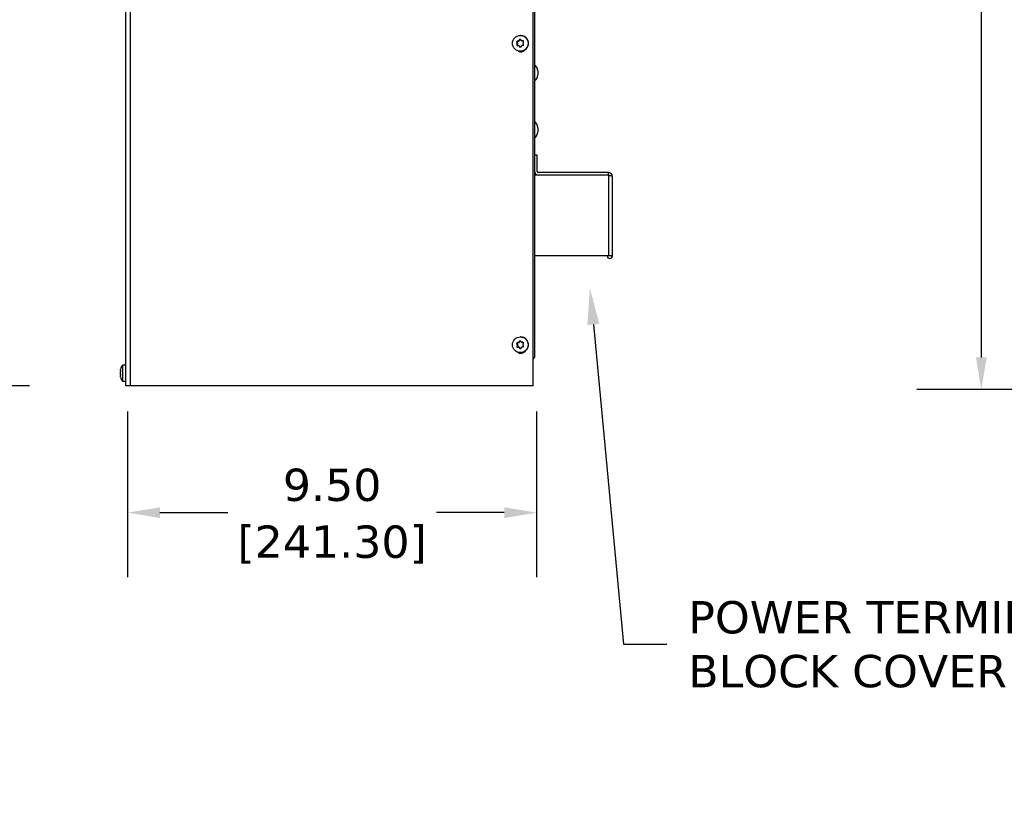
# Model space of a CAD drawing. Header units: inches. Extents: x -1 to 128, y 3 to 101.
# Tile 9 of 17: x 43 to 66, y 38 to 56. Entities that reach past the tile are written whole.
import ezdxf
from ezdxf import colors
from ezdxf.entities.mleader import LeaderData, LeaderLine
from ezdxf.math import Vec2, Vec3

# ---------------------------------------------------------------- set-up
doc = ezdxf.new("R2010")
doc.units = ezdxf.units.IN
doc.header["$LTSCALE"] = 12
doc.header["$MEASUREMENT"] = 0
doc.header["$PDSIZE"] = -1
doc.linetypes.add('SLD-Solid', pattern=[0])
doc.layers.add('DIMENSIONS', color=140, linetype='SLD-Solid', lineweight=25)
doc.styles.get("Standard").update_dxf_attribs({"font": 'verdana.ttf'})
doc.dimstyles.get("Standard").update_dxf_attribs({"dimtxt": 0.18, "dimasz": 0.18, "dimexe": 0.18, "dimexo": 0.0625, "dimgap": 0.09, "dimtad": 0, "dimtih": 1, "dimtoh": 1, "dimdec": 4, "dimzin": 0, "dimdsep": 46, "dimtxsty": 'Standard', "dimcen": 0.09, "dimadec": 0, "dimazin": 0, "dimtfac": 1, "dimtdec": 4, "dimtofl": 0, "dimtmove": 0, "dimatfit": 3, "dimfxl": 1, "dimtolj": 1, "dimtzin": 0, "dimarcsym": 0})

# ---------------------------------------------------------------- blocks, each defined once
blk = doc.blocks.new('*D92')
at = {"layer": 'Defpoints', "color": 0, "transparency": 16777216}
for p in [(45.897, 47.916), (55.397, 47.916), (45.897, 44.967)]:
    blk.add_point(p, dxfattribs=at)
at = {"layer": 'DIMENSIONS', "color": 0, "lineweight": -2, "transparency": 16777216}
for p, q in [((45.897, 47.316), (45.897, 43.467)), ((55.397, 47.316), (55.397, 43.467)), ((46.647, 44.967), (48.222, 44.967)), ((54.647, 44.967), (53.072, 44.967))]:
    blk.add_line(p, q, dxfattribs=at)
at = {"layer": 'DIMENSIONS', "color": 0, "transparency": 16777216}
for points in [[(46.647, 45.092), (46.647, 44.842), (45.897, 44.967)], [(54.647, 45.092), (54.647, 44.842), (55.397, 44.967)]]:
    blk.add_solid(points, dxfattribs=at)
at = {"layer": 'DIMENSIONS', "color": 0, "transparency": 16777216, "char_height": 0.75, "attachment_point": 5}
for s, insert in [('\\A1;9.50', (50.647, 45.607)), ('\\A1;[241.30]', (50.647, 44.226))]:
    blk.add_mtext(s, dxfattribs=dict(at, insert=insert))
blk = doc.blocks.new('*D93')
at = {"layer": 'Defpoints', "color": 0, "transparency": 16777216}
for p in [(36.948, 85.627), (42.118, 85.627), (37.055, 47.917)]:
    blk.add_point(p, dxfattribs=at)
at = {"layer": 'DIMENSIONS', "color": 0, "lineweight": -2, "transparency": 16777216}
for p, q in [((37.548, 85.627), (43.618, 85.627)), ((42.118, 84.877), (42.118, 68.233)), ((42.118, 48.667), (42.118, 64.192)), ((37.655, 47.917), (43.618, 47.917))]:
    blk.add_line(p, q, dxfattribs=at)
at = {"layer": 'DIMENSIONS', "color": 0, "transparency": 16777216}
for points in [[(41.993, 84.877), (42.243, 84.877), (42.118, 85.627)], [(41.993, 48.667), (42.243, 48.667), (42.118, 47.917)]]:
    blk.add_solid(points, dxfattribs=at)
at = {"layer": 'DIMENSIONS', "color": 0, "transparency": 16777216, "insert": (42.118, 66.212), "char_height": 0.75, "attachment_point": 5}
blk.add_mtext('\\A1; 37.71\\P [957.85]\\P (480V)', dxfattribs=at)
blk = doc.blocks.new('*D94')
at = {"layer": 'Defpoints', "color": 0, "transparency": 16777216}
for p in [(65.73, 83.465), (81.898, 83.465), (81.138, 47.823)]:
    blk.add_point(p, dxfattribs=at)
at = {"layer": 'DIMENSIONS', "color": 0, "lineweight": -2, "transparency": 16777216}
for p, q in [((81.298, 83.465), (64.23, 83.465)), ((65.73, 82.715), (65.73, 67.025)), ((65.73, 48.573), (65.73, 64.262)), ((80.538, 47.823), (64.23, 47.823))]:
    blk.add_line(p, q, dxfattribs=at)
at = {"layer": 'DIMENSIONS', "color": 0, "transparency": 16777216}
for points in [[(65.605, 82.715), (65.855, 82.715), (65.73, 83.465)], [(65.605, 48.573), (65.855, 48.573), (65.73, 47.823)]]:
    blk.add_solid(points, dxfattribs=at)
at = {"layer": 'DIMENSIONS', "color": 0, "transparency": 16777216, "char_height": 0.75, "attachment_point": 5}
for s, insert in [('\\A1;35.64', (65.73, 66.284)), ('\\A1;[905.31]', (65.73, 64.903))]:
    blk.add_mtext(s, dxfattribs=dict(at, insert=insert))

msp = doc.modelspace()

# ---------------------------------------------------------------- linework, layer by layer
for p, q in [((55.31419, 47.91556), (55.31419, 85.02306)), ((55.31925, 47.91556), (55.31925, 85.02306)), ((55.34719, 84.86556), (55.34719, 48.59656)), ((45.85719, 47.91556), (45.85719, 83.15256)), ((45.96308, 47.91556), (45.96308, 83.15256)), ((55.02672, 56.04856), (55.01975, 56.04856)), ((54.93739, 55.88728), (54.94792, 55.88728)), ((54.93987, 55.83632), (54.9504, 55.83632)), ((54.94708, 55.87174), (54.9579, 55.87174)), ((54.94792, 55.88728), (54.9579, 55.87174)), ((54.948, 55.85276), (54.95882, 55.85276)), ((54.95882, 55.85276), (54.9504, 55.83632)), ((54.95237, 55.91653), (54.9629, 55.91653)), ((54.98129, 55.91743), (54.9629, 55.91653)), ((54.97048, 55.91743), (54.98129, 55.91743)), ((54.98639, 55.92773), (54.9972, 55.92773)), ((54.99509, 55.94417), (55.00562, 55.94417)), ((55.00562, 55.94417), (54.9972, 55.92773)), ((55.05341, 55.92152), (55.06424, 55.92152)), ((55.05434, 55.92155), (55.06516, 55.92155)), ((55.07611, 55.92208), (55.06516, 55.92155)), ((54.98747, 55.8096), (54.97664, 55.8096)), ((54.99256, 55.80089), (55.00338, 55.80089)), ((55.00282, 55.78535), (55.01335, 55.78535)), ((55.00338, 55.80089), (55.01335, 55.78535)), ((55.01975, 55.68256), (55.02672, 55.68256)), ((55.42719, 55.22356), (55.42719, 55.12956)), ((55.42719, 53.90457), (55.42719, 53.81057)), ((55.34719, 53.27806), (55.40719, 53.27806)), ((55.40719, 52.89606), (55.40719, 53.27806)), ((57.06619, 52.86506), (55.43819, 52.86506)), ((57.06619, 52.80506), (57.06619, 52.86506)), ((57.06619, 52.80495), (55.34719, 52.80495)), ((57.06619, 52.80506), (55.43819, 52.80506)), ((57.06619, 52.80495), (57.06619, 50.93006)), ((57.15719, 50.93022), (57.15719, 52.77406)), ((57.06619, 50.93006), (55.34719, 50.93006)), ((57.15719, 50.93006), (57.06619, 50.93006)), ((57.15719, 50.93006), (57.15719, 50.93022)), ((55.02672, 49.04856), (55.01975, 49.04856)), ((54.93739, 48.88728), (54.94792, 48.88728)), ((54.93987, 48.83632), (54.9504, 48.83632)), ((54.94708, 48.87174), (54.9579, 48.87174)), ((54.94792, 48.88728), (54.9579, 48.87174)), ((54.948, 48.85276), (54.95882, 48.85276)), ((54.95882, 48.85276), (54.9504, 48.83632)), ((54.95237, 48.91653), (54.9629, 48.91653)), ((54.98129, 48.91743), (54.9629, 48.91653)), ((54.97048, 48.91743), (54.98129, 48.91743)), ((54.98747, 48.8096), (54.97664, 48.8096)), ((54.98639, 48.92773), (54.9972, 48.92773)), ((54.99256, 48.80089), (55.00338, 48.80089)), ((54.99509, 48.94417), (55.00562, 48.94417)), ((55.00562, 48.94417), (54.9972, 48.92773)), ((55.00282, 48.78535), (55.01335, 48.78535)), ((55.00338, 48.80089), (55.01335, 48.78535)), ((55.05341, 48.92152), (55.06424, 48.92152)), ((55.05434, 48.92155), (55.06516, 48.92155)), ((55.07611, 48.92208), (55.06516, 48.92155)), ((55.01975, 48.68256), (55.02672, 48.68256)), ((55.31925, 48.57056), (55.34719, 48.57056)), ((55.34719, 48.59656), (55.34719, 48.57056)), ((55.34719, 48.59656), (55.34719, 48.57056)), ((45.77719, 48.38856), (45.77719, 48.02256)), ((45.85719, 48.38856), (45.77719, 48.38856)), ((45.72296, 48.26152), (45.72758, 48.26152)), ((45.72309, 48.26155), (45.72757, 48.26155)), ((45.72309, 48.19276), (45.72433, 48.19276)), ((45.72309, 48.14089), (45.72351, 48.14089)), ((45.77719, 48.02256), (45.85719, 48.02256)), ((45.96308, 47.91556), (45.85719, 47.91556)), ((55.31419, 47.91556), (45.96308, 47.91556)), ((55.31419, 47.91556), (55.31925, 47.91556))]:
    msp.add_line(p, q)
for centre, radius, start, end in [((54.95366, 55.89741), 0.01917, 93.875463, 211.894128), ((54.95702, 55.82781), 0.01915, 153.60826, 271.785131), ((54.93054, 55.86142), 0.01949, 333.611634, 31.959274), ((54.9694, 55.93655), 0.01915, 273.23982, 332.551412), ((55.01192, 55.93558), 0.01889, 32.67181, 152.941672), ((55.05333, 55.94024), 0.01872, 212.3133, 273.101024), ((55.07416, 55.90366), 0.01883, 331.939041, 93.45435), ((55.07758, 55.8334), 0.01883, 272.109951, 33.659641), ((55.09857, 55.86965), 0.01866, 152.17872, 213.392188), ((54.97654, 55.7905), 0.0191, 32.972689, 92.441634), ((55.01872, 55.79551), 0.01887, 212.575616, 333.037865), ((55.06039, 55.795), 0.0187, 92.460302, 153.33093), ((55.26382, 55.22356), 0.16338, 0, 59.313941), ((55.26382, 55.12956), 0.16338, 300.686059, 0), ((55.26382, 53.90457), 0.16338, 0, 59.313941), ((55.26382, 53.81057), 0.16338, 300.686059, 0), ((55.43819, 52.89606), 0.091, 180, 270), ((55.43819, 52.89606), 0.031, 180, 270), ((57.06619, 52.77406), 0.091, 0, 90), ((57.06619, 52.77406), 0.031, 65.610771, 90), ((57.09711, 50.93014), 0.06008, 180, 0), ((55.01192, 48.93558), 0.01889, 32.67181, 152.941672), ((54.95366, 48.89741), 0.01917, 93.875463, 211.894128), ((54.95702, 48.82781), 0.01915, 153.60826, 271.785131), ((54.93054, 48.86142), 0.01949, 333.611634, 31.959274), ((54.9694, 48.93655), 0.01915, 273.23982, 332.551412), ((54.97654, 48.7905), 0.0191, 32.972689, 92.441634), ((55.01872, 48.79551), 0.01887, 212.575616, 333.037865), ((55.05333, 48.94024), 0.01872, 212.3133, 273.101024), ((55.06039, 48.795), 0.0187, 92.460302, 153.33093), ((55.07416, 48.90366), 0.01883, 331.939041, 93.45435), ((55.07758, 48.8334), 0.01883, 272.109951, 33.659641), ((55.09857, 48.86965), 0.01866, 152.17872, 213.392188), ((55.25819, 48.59656), 0.089, 313.315216, 343.014191), ((46.01626, 48.20556), 0.30107, 142.567464, 162.924246), ((45.7843, 48.20887), 0.06195, 171.189228, 188.810772), ((46.01626, 48.20556), 0.30107, 197.066326, 217.432536)]:
    msp.add_arc(centre, radius, start, end)
for centre in [(55.01975, 55.86556), (55.01975, 48.86556)]:
    msp.add_ellipse(centre, major_axis=(0, -0.183), ratio=0.9961947)
for centre, major_axis, ratio, start_param, end_param in [((55.02672, 55.86556), (0, 0.183), 0.9961947, 3.14159265, 6.28318531), ((54.99537, 55.83631), (-0.16086, 0.2487), 0.07326344, 1.31728169, 1.38067504), ((54.99275, 55.89024), (-0.13582, -0.26322), 0.07751502, -1.388053, -1.32465965), ((54.96382, 55.89757), (0, 0.01899), 0.9961947, 0.04880075, 2.14319586), ((54.96722, 55.82764), (0, 0.01899), 0.9961947, 1.09599831, 2.95559283), ((55.03796, 55.91949), (-0.29584, -0.01439), 0.00425158, -1.34086481, -1.27747146), ((54.94199, 55.86145), (0, 0.019), 0.9961947, 4.23759096, 5.28478851), ((54.98037, 55.93641), (0, -0.019), 0.9961947, 0.04880075, 1.09599831), ((54.99275, 55.89024), (0.13582, 0.26322), 0.07751502, 1.40460946, 1.46800281), ((55.02245, 55.93549), (0, -0.01899), 0.9961947, 3.41344843, 4.23759096), ((55.0858, 55.89481), (-0.16086, 0.2487), 0.07326344, 1.31728169, 1.38067504), ((55.03796, 55.91949), (0.29584, 0.01439), 0.00425158, 1.45179765, 1.515191), ((55.06424, 55.94052), (0, 0.019), 0.9961947, 3.14159265, 3.19039341), ((55.08843, 55.84088), (0.13582, 0.26322), 0.07751502, 1.40460946, 1.46800281), ((55.0858, 55.89481), (0.16086, -0.2487), 0.07326344, -1.47538077, -1.41198742), ((55.04321, 55.81163), (-0.29584, -0.01439), 0.00425158, -1.34086481, -1.27747146), ((55.02959, 55.76556), (0, 0.1), 0.9961947, 2.39852842, 4.0018864), ((54.98747, 55.7906), (0, -0.019), 0.9961947, 2.14319586, 3.14159265), ((54.99537, 55.83631), (0.16086, -0.2487), 0.07326344, -1.47538077, -1.41198742), ((55.02925, 55.79563), (0, 0.01899), 0.9961947, 2.14319586, 2.85915846), ((55.08843, 55.84088), (-0.13582, -0.26322), 0.07751502, -1.388053, -1.32465965), ((55.04321, 55.81163), (0.29584, 0.01439), 0.00425158, 1.45179765, 1.515191), ((55.02245, 48.93549), (0, -0.01899), 0.9961947, 3.41344843, 4.23759096), ((55.02672, 48.86556), (0, -0.183), 0.9961947, 0, 3.14159265), ((54.99537, 48.83631), (-0.16086, 0.2487), 0.07326344, 1.31728169, 1.38067504), ((54.99275, 48.89024), (-0.13582, -0.26322), 0.07751502, -1.388053, -1.32465965), ((54.96382, 48.89757), (0, 0.01899), 0.9961947, 0.04880075, 2.14319586), ((54.96722, 48.82764), (0, 0.01899), 0.9961947, 1.09599831, 3.14159265), ((55.03796, 48.91949), (-0.29584, -0.01439), 0.00425158, -1.34086481, -1.27747146), ((55.04321, 48.81163), (-0.29584, -0.01439), 0.00425158, -1.34086481, -1.27747146), ((54.94199, 48.86145), (0, 0.019), 0.9961947, 4.23759096, 5.28478851), ((54.98037, 48.93641), (0, -0.019), 0.9961947, 0.04880075, 1.09599831), ((54.99275, 48.89024), (0.13582, 0.26322), 0.07751502, 1.40460946, 1.46800281), ((54.98747, 48.7906), (0, -0.019), 0.9961947, 2.14319586, 3.14159265), ((54.99537, 48.83631), (0.16086, -0.2487), 0.07326344, -1.47538077, -1.41198742), ((55.02925, 48.79563), (0, 0.01899), 0.9961947, 2.14319586, 2.85915846), ((55.0858, 48.89481), (-0.16086, 0.2487), 0.07326344, 1.31728169, 1.38067504), ((55.08843, 48.84088), (-0.13582, -0.26322), 0.07751502, -1.388053, -1.32465965), ((55.03796, 48.91949), (0.29584, 0.01439), 0.00425158, 1.45179765, 1.515191), ((55.04321, 48.81163), (0.29584, 0.01439), 0.00425158, 1.45179765, 1.515191), ((55.06424, 48.94052), (0, 0.019), 0.9961947, 3.14159265, 3.19039341), ((55.08843, 48.84088), (0.13582, 0.26322), 0.07751502, 1.40460946, 1.46800281), ((55.0858, 48.89481), (0.16086, -0.2487), 0.07326344, -1.47538077, -1.41198742), ((55.02959, 48.76556), (0, 0.1), 0.9961947, 2.39852842, 4.0018864), ((46.01626, 48.23481), (-0.29619, 0), 0.84060369, 6.07702353, 6.14041688), ((46.01626, 48.25949), (-0.29619, 0), 0.04878139, -0.20616177, -0.14276842), ((46.01626, 48.25949), (-0.29619, 0), 0.04878139, 0.14276842, 0.20616177), ((46.01626, 48.18088), (-0.29619, 0), 0.88938508, 6.07702353, 6.14041688), ((46.01626, 48.23481), (-0.29619, 0), 0.84060369, 0.14276842, 0.20616177), ((46.01626, 48.23024), (-0.29619, 0), 0.88938508, 0.14276842, 0.20616177), ((46.01626, 48.15163), (-0.29619, 0), 0.04878139, -0.20616177, -0.14276842), ((46.01626, 48.18088), (-0.29619, 0), 0.88938508, 0.14276842, 0.20616177), ((46.01626, 48.17631), (-0.29619, 0), 0.84060369, 0.14276842, 0.20616177)]:
    msp.add_ellipse(centre, major_axis=major_axis, ratio=ratio, start_param=start_param, end_param=end_param)
for points, knots in [([(57.06619, 52.80495), (57.07811, 52.80237), (57.09001, 52.7998), (57.11202, 52.79465), (57.12212, 52.79208), (57.13896, 52.78693), (57.14571, 52.78436), (57.15482, 52.77921), (57.15719, 52.77663), (57.15719, 52.77406)], [0, 0, 0, 0, 0.25, 0.25, 0.5, 0.5, 0.75, 0.75, 1, 1, 1, 1]), ([(45.72309, 48.27023), (45.72261, 48.26744), (45.72236, 48.26514), (45.72236, 48.26211), (45.72261, 48.26138), (45.72309, 48.26155)], [0, 0, 0, 0, 0.5, 0.5, 1, 1, 1, 1]), ([(45.72852, 48.29416), (45.72842, 48.29382), (45.72825, 48.29321), (45.72762, 48.29084), (45.72704, 48.28855), (45.72635, 48.28577)], [0.609296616, 0.609296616, 0.609296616, 0.609296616, 0.75, 0.75, 1, 1, 1, 1]), ([(45.72309, 48.25743), (45.72261, 48.2576), (45.72236, 48.25864), (45.72236, 48.26071), (45.72236, 48.261), (45.72237, 48.26131)], [0, 0, 0, 0, 0.5, 0.5, 0.576880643, 0.576880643, 0.576880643, 0.576880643]), ([(45.72309, 48.15369), (45.72261, 48.15352), (45.72236, 48.15248), (45.72236, 48.14889), (45.72261, 48.14635), (45.72309, 48.14339)], [0, 0, 0, 0, 0.5, 0.5, 1, 1, 1, 1]), ([(45.72635, 48.26245), (45.72704, 48.26261), (45.72762, 48.2619), (45.72842, 48.2589), (45.72865, 48.25659), (45.72865, 48.25095), (45.72843, 48.24768), (45.72762, 48.24106), (45.72704, 48.23774), (45.72635, 48.2348)], [0, 0, 0, 0, 0.25, 0.25, 0.5, 0.5, 0.75, 0.75, 1, 1, 1, 1]), ([(45.72635, 48.18384), (45.72704, 48.18106), (45.72762, 48.17784), (45.72842, 48.17125), (45.72865, 48.16787), (45.72865, 48.1619), (45.72843, 48.15936), (45.72762, 48.15578), (45.72704, 48.15475), (45.72635, 48.15459)], [0, 0, 0, 0, 0.25, 0.25, 0.5, 0.5, 0.75, 0.75, 1, 1, 1, 1]), ([(45.72635, 48.12695), (45.72704, 48.12402), (45.72762, 48.1215), (45.72842, 48.11791), (45.72865, 48.11683), (45.72865, 48.11659), (45.72861, 48.1167), (45.72852, 48.11696)], [0, 0, 0, 0, 0.25, 0.25, 0.5, 0.5, 0.609722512, 0.609722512, 0.609722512, 0.609722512]), ([(45.72845, 48.11722), (45.72834, 48.11757), (45.7282, 48.11809), (45.72762, 48.12028), (45.72704, 48.12257), (45.72635, 48.12535)], [0.639569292, 0.639569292, 0.639569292, 0.639569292, 0.75, 0.75, 1, 1, 1, 1])]:
    msp.add_open_spline(points, degree=3, knots=knots)

# ---------------------------------------------------------------- dimensions: what is measured, and where the dimension line sits
at = {"layer": 'DIMENSIONS'}
dim = msp.add_linear_dim(base=(42.11849, 85.62708), p1=(37.05464, 47.91656), p2=(36.94824, 85.62708), angle=90, text=' <>\\P (480V)', dimstyle='Standard', override={"dimtxt": 0.75, "dimasz": 0.75, "dimexe": 1.5, "dimexo": 0.6, "dimgap": 0.25, "dimdec": 2, "dimzin": 1, "dimpost": '\\X', "dimtdec": 2, "dimtzin": 1}, dxfattribs=at)
dim.commit()
dim.dimension.update_dxf_attribs({"geometry": '*D93', "text_midpoint": (42.11849, 66.21233), "dimtype": 160})
dim = msp.add_linear_dim(base=(65.72979, 83.46454), p1=(81.13785, 47.82254), p2=(81.89837, 83.46454), angle=90, dimstyle='Standard', override={"dimtxt": 0.75, "dimasz": 0.75, "dimexe": 1.5, "dimexo": 0.6, "dimgap": 0.25, "dimdec": 2, "dimzin": 1, "dimpost": '\\X', "dimtdec": 2, "dimtzin": 1}, dxfattribs=at)
dim.commit()
dim.dimension.update_dxf_attribs({"geometry": '*D94', "text_midpoint": (65.72979, 65.64354)})
dim = msp.add_linear_dim(base=(45.89674, 44.96654), p1=(55.39674, 47.91556), p2=(45.89674, 47.91556), dimstyle='Standard', override={"dimtxt": 0.75, "dimasz": 0.75, "dimexe": 1.5, "dimexo": 0.6, "dimgap": 0.25, "dimdec": 2, "dimzin": 1, "dimpost": '\\X', "dimtdec": 2, "dimtzin": 1}, dxfattribs=at)
dim.commit()
dim.dimension.update_dxf_attribs({"geometry": '*D92', "text_midpoint": (50.64674, 44.96654)})

# ---------------------------------------------------------------- leaders
ml = msp.add_multileader_mtext('Standard', dxfattribs=at)
ml.set_content('POWER TERMINAL\\PBLOCK COVER', color=256)
ml.set_leader_properties(color=256, linetype='ByLayer', lineweight=-1)
ml.build(insert=Vec2(0, 0))
ml.multileader.update_dxf_attribs({"text_left_attachment_type": 2, "text_right_attachment_type": 2, "dogleg_length": 1, "arrow_head_size": 0.85})
ctx = ml.context
ctx.base_point, ctx.char_height, ctx.arrow_head_size, ctx.landing_gap_size, ctx.plane_origin = Vec3(58.4197, 41.91374), 0.75, 0.85, 0.5, Vec3(57.18009, 52.70791)
ctx.left_attachment, ctx.right_attachment = 2, 2
notes = []
notes.append((ctx, [(0, (1, 1, 0), (57.4197, 41.91374), (1, 0), 1, [(0, [(56.63573, 50.18076)], 0, [])])]))
ctx.mtext.insert, ctx.mtext.flow_direction = Vec3(58.9197, 42.91374), 5
for ctx, leaders in notes:
    for number, flags, end, landing, length, lines in leaders:
        leader = LeaderData()
        leader.index, (leader.has_last_leader_line, leader.has_dogleg_vector, leader.attachment_direction) = number, flags
        leader.last_leader_point, leader.dogleg_vector, leader.dogleg_length = Vec3(end), Vec3(landing), length
        for number, points, colour, breaks in lines:
            line = LeaderLine()
            line.index, line.vertices, line.color, line.breaks = number, Vec3.list(points), colors.encode_raw_color(colour), breaks
            leader.lines.append(line)
        ctx.leaders.append(leader)

doc.saveas('drawing.dxf')
